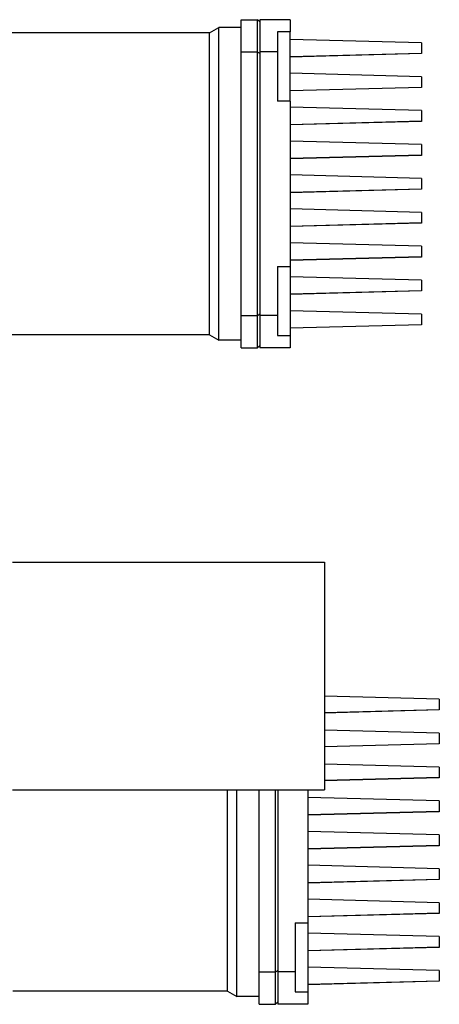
# Model space of a CAD drawing. Extents: x -89225 to 110569, y 13360 to 87647.
# Tile 164 of 256: x 41926 to 42118, y 31408 to 31858. Entities that reach past the tile are written whole.
import ezdxf

# ---------------------------------------------------------------- set-up
doc = ezdxf.new("R2010")
doc.units = 0
doc.layers.add('INSTALLATIE', color=6, linetype='Continuous')

# ---------------------------------------------------------------- blocks, each defined once
blk = doc.blocks.new('Beluchtingsinstallatie VAZ')
for p, q in [((1135897.94, -969026.01), (1135897.94, -969011.25)), ((1135897.94, -969011.25), (1135905.44, -969011.25)), ((1135905.44, -969026.01), (1135905.44, -969011.25)), ((1135906.44, -969012.25), (1135905.44, -969011.25)), ((1135906.44, -969011.25), (1135906.44, -969025.99)), ((1135920.24, -969011.25), (1135906.44, -969011.25)), ((1135920.24, -969011.25), (1135920.24, -969016.84)), ((1135883.44, -969017.25), (1135887.77, -969014.75)), ((1135887.77, -969157.75), (1135887.77, -969014.75)), ((1135897.94, -969014.75), (1135887.77, -969014.75)), ((1135883.44, -969017.25), (1135785.44, -969017.25)), ((1135883.44, -969155.25), (1135883.44, -969017.25)), ((1135914.44, -969016.84), (1135914.44, -969025.99)), ((1135920.24, -969016.84), (1135914.44, -969016.84)), ((1135920.24, -969048.41), (1135920.24, -969016.84)), ((1135980.24, -969021.82), (1135920.24, -969020.25)), ((1135980.24, -969021.82), (1135980.24, -969026.68)), ((1135897.94, -969026.01), (1135905.44, -969026.01)), ((1135897.94, -969146.44), (1135897.94, -969026.01)), ((1135905.44, -969146.44), (1135905.44, -969026.01)), ((1135914.44, -969025.99), (1135906.44, -969025.99)), ((1135906.44, -969025.99), (1135906.44, -969146.41)), ((1135914.44, -969025.99), (1135914.44, -969048.41)), ((1135980.24, -969026.68), (1135920.24, -969028.25)), ((1135980.24, -969026.69), (1135920.24, -969028.26)), ((1135980.24, -969026.71), (1135920.24, -969028.28)), ((1135980.24, -969026.72), (1135920.24, -969028.29)), ((1135980.24, -969026.73), (1135920.24, -969028.3)), ((1135980.24, -969026.68), (1135980.24, -969026.69)), ((1135980.24, -969026.69), (1135980.24, -969026.71)), ((1135980.24, -969026.71), (1135980.24, -969026.72)), ((1135980.24, -969026.72), (1135980.24, -969026.73)), ((1135980.24, -969037.31), (1135920.24, -969035.74)), ((1135980.24, -969037.31), (1135980.24, -969042.17)), ((1135980.24, -969042.17), (1135920.24, -969043.74)), ((1135980.24, -969042.18), (1135920.24, -969043.75)), ((1135980.24, -969042.19), (1135920.24, -969043.76)), ((1135980.24, -969042.21), (1135920.24, -969043.78)), ((1135980.24, -969042.22), (1135920.24, -969043.79)), ((1135980.24, -969042.23), (1135920.24, -969043.8)), ((1135980.24, -969042.24), (1135920.24, -969043.82)), ((1135980.24, -969042.17), (1135980.24, -969042.18)), ((1135980.24, -969042.18), (1135980.24, -969042.19)), ((1135980.24, -969042.19), (1135980.24, -969042.21)), ((1135980.24, -969042.21), (1135980.24, -969042.22)), ((1135980.24, -969042.22), (1135980.24, -969042.23)), ((1135980.24, -969042.23), (1135980.24, -969042.24)), ((1135920.24, -969048.41), (1135914.44, -969048.41)), ((1135920.24, -969048.41), (1135920.24, -969124.03)), ((1135980.24, -969052.8), (1135920.24, -969051.23)), ((1135980.24, -969052.8), (1135980.24, -969057.65)), ((1135980.24, -969057.65), (1135920.24, -969059.23)), ((1135980.24, -969057.67), (1135920.24, -969059.24)), ((1135980.24, -969057.68), (1135920.24, -969059.25)), ((1135980.24, -969057.69), (1135920.24, -969059.26)), ((1135980.24, -969057.71), (1135920.24, -969059.28)), ((1135980.24, -969057.72), (1135920.24, -969059.29)), ((1135980.24, -969057.73), (1135920.24, -969059.3)), ((1135980.24, -969057.74), (1135920.24, -969059.32)), ((1135980.24, -969057.76), (1135920.24, -969059.33)), ((1135980.24, -969057.65), (1135980.24, -969057.67)), ((1135980.24, -969057.67), (1135980.24, -969057.68)), ((1135980.24, -969057.68), (1135980.24, -969057.69)), ((1135980.24, -969057.69), (1135980.24, -969057.71)), ((1135980.24, -969057.71), (1135980.24, -969057.72)), ((1135980.24, -969057.72), (1135980.24, -969057.73)), ((1135980.24, -969057.73), (1135980.24, -969057.74)), ((1135980.24, -969057.74), (1135980.24, -969057.76)), ((1135980.24, -969068.3), (1135920.24, -969066.72)), ((1135980.24, -969068.3), (1135980.24, -969073.15)), ((1135980.24, -969073.15), (1135920.24, -969074.72)), ((1135980.24, -969073.17), (1135920.24, -969074.74)), ((1135980.24, -969073.18), (1135920.24, -969074.75)), ((1135980.24, -969073.19), (1135920.24, -969074.76)), ((1135980.24, -969073.21), (1135920.24, -969074.78)), ((1135980.24, -969073.22), (1135920.24, -969074.79)), ((1135980.24, -969073.23), (1135920.24, -969074.8)), ((1135980.24, -969073.24), (1135920.24, -969074.82)), ((1135980.24, -969073.26), (1135920.24, -969074.83)), ((1135980.24, -969073.15), (1135980.24, -969073.17)), ((1135980.24, -969073.17), (1135980.24, -969073.18)), ((1135980.24, -969073.18), (1135980.24, -969073.19)), ((1135980.24, -969073.19), (1135980.24, -969073.21)), ((1135980.24, -969073.21), (1135980.24, -969073.22)), ((1135980.24, -969073.22), (1135980.24, -969073.23)), ((1135980.24, -969073.23), (1135980.24, -969073.24)), ((1135980.24, -969073.24), (1135980.24, -969073.26)), ((1135980.24, -969083.8), (1135920.24, -969082.22)), ((1135980.24, -969083.8), (1135980.24, -969088.65)), ((1135980.24, -969088.65), (1135920.24, -969090.22)), ((1135980.24, -969088.67), (1135920.24, -969090.24)), ((1135980.24, -969088.68), (1135920.24, -969090.25)), ((1135980.24, -969088.69), (1135920.24, -969090.26)), ((1135980.24, -969088.73), (1135920.24, -969090.3)), ((1135980.24, -969088.74), (1135920.24, -969090.32)), ((1135980.24, -969088.76), (1135920.24, -969090.33)), ((1135980.24, -969088.65), (1135980.24, -969088.67)), ((1135980.24, -969088.67), (1135980.24, -969088.68)), ((1135980.24, -969088.68), (1135980.24, -969088.69)), ((1135980.24, -969088.69), (1135980.24, -969088.73)), ((1135980.24, -969088.73), (1135980.24, -969088.74)), ((1135980.24, -969088.74), (1135980.24, -969088.76)), ((1135980.24, -969099.3), (1135920.24, -969097.72)), ((1135980.24, -969099.3), (1135980.24, -969104.15)), ((1135980.24, -969104.15), (1135920.24, -969105.72)), ((1135980.24, -969104.17), (1135920.24, -969105.74)), ((1135980.24, -969104.18), (1135920.24, -969105.75)), ((1135980.24, -969104.19), (1135920.24, -969105.76)), ((1135980.24, -969104.21), (1135920.24, -969105.78)), ((1135980.24, -969104.22), (1135920.24, -969105.79)), ((1135980.24, -969104.23), (1135920.24, -969105.8)), ((1135980.24, -969104.24), (1135920.24, -969105.82)), ((1135980.24, -969104.26), (1135920.24, -969105.83)), ((1135980.24, -969104.15), (1135980.24, -969104.17)), ((1135980.24, -969104.17), (1135980.24, -969104.18)), ((1135980.24, -969104.18), (1135980.24, -969104.19)), ((1135980.24, -969104.19), (1135980.24, -969104.21)), ((1135980.24, -969104.21), (1135980.24, -969104.22)), ((1135980.24, -969104.22), (1135980.24, -969104.23)), ((1135980.24, -969104.23), (1135980.24, -969104.24)), ((1135980.24, -969104.24), (1135980.24, -969104.26)), ((1135980.24, -969114.8), (1135920.24, -969113.22)), ((1135980.24, -969114.8), (1135980.24, -969119.65)), ((1135980.24, -969119.65), (1135920.24, -969121.22)), ((1135980.24, -969119.67), (1135920.24, -969121.24)), ((1135980.24, -969119.68), (1135920.24, -969121.25)), ((1135980.24, -969119.69), (1135920.24, -969121.26)), ((1135980.24, -969119.71), (1135920.24, -969121.28)), ((1135980.24, -969119.72), (1135920.24, -969121.29)), ((1135980.24, -969119.73), (1135920.24, -969121.3)), ((1135980.24, -969119.74), (1135920.24, -969121.32)), ((1135980.24, -969119.76), (1135920.24, -969121.33)), ((1135980.24, -969119.65), (1135980.24, -969119.67)), ((1135980.24, -969119.67), (1135980.24, -969119.68)), ((1135980.24, -969119.68), (1135980.24, -969119.69)), ((1135980.24, -969119.69), (1135980.24, -969119.71)), ((1135980.24, -969119.71), (1135980.24, -969119.72)), ((1135980.24, -969119.72), (1135980.24, -969119.73)), ((1135980.24, -969119.73), (1135980.24, -969119.74)), ((1135980.24, -969119.74), (1135980.24, -969119.76)), ((1135914.44, -969124.03), (1135920.24, -969124.03)), ((1135914.44, -969124.03), (1135914.44, -969146.41)), ((1135920.24, -969124.03), (1135920.24, -969155.61)), ((1135980.24, -969130.31), (1135920.24, -969128.74)), ((1135980.24, -969130.31), (1135980.24, -969135.17)), ((1135980.24, -969135.17), (1135920.24, -969136.74)), ((1135980.24, -969135.18), (1135920.24, -969136.75)), ((1135980.24, -969135.19), (1135920.24, -969136.76)), ((1135980.24, -969135.21), (1135920.24, -969136.78)), ((1135980.24, -969135.22), (1135920.24, -969136.79)), ((1135980.24, -969135.23), (1135920.24, -969136.8)), ((1135980.24, -969135.24), (1135920.24, -969136.82)), ((1135980.24, -969135.17), (1135980.24, -969135.18)), ((1135980.24, -969135.18), (1135980.24, -969135.19)), ((1135980.24, -969135.19), (1135980.24, -969135.21)), ((1135980.24, -969135.21), (1135980.24, -969135.22)), ((1135980.24, -969135.22), (1135980.24, -969135.23)), ((1135980.24, -969135.23), (1135980.24, -969135.24)), ((1135897.94, -969146.44), (1135905.44, -969146.44)), ((1135897.94, -969161.25), (1135897.94, -969146.44)), ((1135905.44, -969161.25), (1135905.44, -969146.44)), ((1135914.44, -969146.41), (1135906.44, -969146.41)), ((1135906.44, -969146.41), (1135906.44, -969161.25)), ((1135914.44, -969146.41), (1135914.44, -969155.61)), ((1135980.24, -969145.82), (1135920.24, -969144.25)), ((1135980.24, -969145.82), (1135980.24, -969150.68)), ((1135980.24, -969150.68), (1135920.24, -969152.25)), ((1135980.24, -969150.69), (1135920.24, -969152.26)), ((1135980.24, -969150.71), (1135920.24, -969152.28)), ((1135980.24, -969150.72), (1135920.24, -969152.29)), ((1135980.24, -969150.73), (1135920.24, -969152.3)), ((1135980.24, -969150.68), (1135980.24, -969150.69)), ((1135980.24, -969150.69), (1135980.24, -969150.71)), ((1135980.24, -969150.71), (1135980.24, -969150.72)), ((1135980.24, -969150.72), (1135980.24, -969150.73)), ((1135883.44, -969155.25), (1135785.44, -969155.25)), ((1135883.44, -969155.25), (1135887.77, -969157.75)), ((1135914.44, -969155.61), (1135920.24, -969155.61)), ((1135920.24, -969155.61), (1135920.24, -969161.25)), ((1135897.94, -969157.75), (1135887.77, -969157.75)), ((1135906.44, -969160.25), (1135905.44, -969161.25)), ((1135897.94, -969161.25), (1135905.44, -969161.25)), ((1135920.24, -969161.25), (1135906.44, -969161.25)), ((1135793.44, -969259.25), (1135935.94, -969259.25)), ((1135935.94, -969259.25), (1135935.94, -969363.25)), ((1135988.43, -969321.82), (1135935.94, -969320.45)), ((1135988.43, -969321.82), (1135988.43, -969326.68)), ((1135988.43, -969326.68), (1135935.94, -969328.05)), ((1135988.43, -969326.69), (1135935.94, -969328.07)), ((1135988.43, -969326.71), (1135935.94, -969328.08)), ((1135988.43, -969326.72), (1135935.94, -969328.09)), ((1135988.43, -969326.73), (1135935.94, -969328.11)), ((1135988.43, -969326.68), (1135988.43, -969326.69)), ((1135988.43, -969326.69), (1135988.43, -969326.71)), ((1135988.43, -969326.71), (1135988.43, -969326.72)), ((1135988.43, -969326.72), (1135988.43, -969326.73)), ((1135988.43, -969337.31), (1135935.94, -969335.93)), ((1135988.43, -969337.31), (1135988.43, -969342.17)), ((1135988.43, -969342.17), (1135935.94, -969343.54)), ((1135988.43, -969342.18), (1135935.94, -969343.55)), ((1135988.43, -969342.19), (1135935.94, -969343.57)), ((1135988.43, -969342.21), (1135935.94, -969343.58)), ((1135988.43, -969342.22), (1135935.94, -969343.59)), ((1135988.43, -969342.23), (1135935.94, -969343.61)), ((1135988.43, -969342.24), (1135935.94, -969343.62)), ((1135988.43, -969342.17), (1135988.43, -969342.18)), ((1135988.43, -969342.18), (1135988.43, -969342.19)), ((1135988.43, -969342.19), (1135988.43, -969342.21)), ((1135988.43, -969342.21), (1135988.43, -969342.22)), ((1135988.43, -969342.22), (1135988.43, -969342.23)), ((1135988.43, -969342.23), (1135988.43, -969342.24)), ((1135988.43, -969352.8), (1135935.94, -969351.42)), ((1135988.43, -969352.8), (1135988.43, -969357.65)), ((1135988.43, -969357.65), (1135935.94, -969359.03)), ((1135988.43, -969357.67), (1135935.94, -969359.04)), ((1135988.43, -969357.68), (1135935.94, -969359.05)), ((1135988.43, -969357.69), (1135935.94, -969359.07)), ((1135988.43, -969357.71), (1135935.94, -969359.08)), ((1135988.43, -969357.72), (1135935.94, -969359.09)), ((1135988.43, -969357.73), (1135935.94, -969359.11)), ((1135988.43, -969357.74), (1135935.94, -969359.12)), ((1135988.43, -969357.76), (1135935.94, -969359.13)), ((1135988.43, -969357.65), (1135988.43, -969357.67)), ((1135988.43, -969357.67), (1135988.43, -969357.68)), ((1135988.43, -969357.68), (1135988.43, -969357.69)), ((1135988.43, -969357.69), (1135988.43, -969357.71)), ((1135988.43, -969357.71), (1135988.43, -969357.72)), ((1135988.43, -969357.72), (1135988.43, -969357.73)), ((1135988.43, -969357.73), (1135988.43, -969357.74)), ((1135988.43, -969357.74), (1135988.43, -969357.76)), ((1135793.44, -969363.25), (1135935.94, -969363.25)), ((1135891.63, -969455.25), (1135891.63, -969363.25)), ((1135895.96, -969457.75), (1135895.96, -969363.25)), ((1135906.13, -969446.44), (1135906.13, -969363.25)), ((1135913.63, -969446.44), (1135913.63, -969363.25)), ((1135914.63, -969363.25), (1135914.63, -969446.41)), ((1135928.43, -969363.25), (1135928.43, -969424.03)), ((1135988.43, -969368.3), (1135928.43, -969366.72)), ((1135988.43, -969368.3), (1135988.43, -969373.15)), ((1135988.43, -969373.15), (1135928.43, -969374.72)), ((1135988.43, -969373.17), (1135928.43, -969374.74)), ((1135988.43, -969373.18), (1135928.43, -969374.75)), ((1135988.43, -969373.19), (1135928.43, -969374.76)), ((1135988.43, -969373.21), (1135928.43, -969374.78)), ((1135988.43, -969373.22), (1135928.43, -969374.79)), ((1135988.43, -969373.23), (1135928.43, -969374.8)), ((1135988.43, -969373.24), (1135928.43, -969374.82)), ((1135988.43, -969373.26), (1135928.43, -969374.83)), ((1135988.43, -969373.15), (1135988.43, -969373.17)), ((1135988.43, -969373.17), (1135988.43, -969373.18)), ((1135988.43, -969373.18), (1135988.43, -969373.19)), ((1135988.43, -969373.19), (1135988.43, -969373.21)), ((1135988.43, -969373.21), (1135988.43, -969373.22)), ((1135988.43, -969373.22), (1135988.43, -969373.23)), ((1135988.43, -969373.23), (1135988.43, -969373.24)), ((1135988.43, -969373.24), (1135988.43, -969373.26)), ((1135988.43, -969383.8), (1135928.43, -969382.22)), ((1135988.43, -969383.8), (1135988.43, -969388.65)), ((1135988.43, -969388.65), (1135928.43, -969390.22)), ((1135988.43, -969388.67), (1135928.43, -969390.24)), ((1135988.43, -969388.68), (1135928.43, -969390.25)), ((1135988.43, -969388.69), (1135928.43, -969390.26)), ((1135988.43, -969388.73), (1135928.43, -969390.3)), ((1135988.43, -969388.74), (1135928.43, -969390.32)), ((1135988.43, -969388.76), (1135928.43, -969390.33)), ((1135988.43, -969388.65), (1135988.43, -969388.67)), ((1135988.43, -969388.67), (1135988.43, -969388.68)), ((1135988.43, -969388.68), (1135988.43, -969388.69)), ((1135988.43, -969388.69), (1135988.43, -969388.73)), ((1135988.43, -969388.73), (1135988.43, -969388.74)), ((1135988.43, -969388.74), (1135988.43, -969388.76)), ((1135988.43, -969399.3), (1135928.43, -969397.72)), ((1135988.43, -969399.3), (1135988.43, -969404.15)), ((1135988.43, -969404.15), (1135928.43, -969405.72)), ((1135988.43, -969404.17), (1135928.43, -969405.74)), ((1135988.43, -969404.18), (1135928.43, -969405.75)), ((1135988.43, -969404.19), (1135928.43, -969405.76)), ((1135988.43, -969404.21), (1135928.43, -969405.78)), ((1135988.43, -969404.22), (1135928.43, -969405.79)), ((1135988.43, -969404.23), (1135928.43, -969405.8)), ((1135988.43, -969404.24), (1135928.43, -969405.82)), ((1135988.43, -969404.26), (1135928.43, -969405.83)), ((1135988.43, -969404.15), (1135988.43, -969404.17)), ((1135988.43, -969404.17), (1135988.43, -969404.18)), ((1135988.43, -969404.18), (1135988.43, -969404.19)), ((1135988.43, -969404.19), (1135988.43, -969404.21)), ((1135988.43, -969404.21), (1135988.43, -969404.22)), ((1135988.43, -969404.22), (1135988.43, -969404.23)), ((1135988.43, -969404.23), (1135988.43, -969404.24)), ((1135988.43, -969404.24), (1135988.43, -969404.26)), ((1135988.43, -969414.8), (1135928.43, -969413.22)), ((1135988.43, -969414.8), (1135988.43, -969419.65)), ((1135988.43, -969419.65), (1135928.43, -969421.22)), ((1135988.43, -969419.67), (1135928.43, -969421.24)), ((1135988.43, -969419.68), (1135928.43, -969421.25)), ((1135988.43, -969419.69), (1135928.43, -969421.26)), ((1135988.43, -969419.71), (1135928.43, -969421.28)), ((1135988.43, -969419.72), (1135928.43, -969421.29)), ((1135988.43, -969419.73), (1135928.43, -969421.3)), ((1135988.43, -969419.74), (1135928.43, -969421.32)), ((1135988.43, -969419.76), (1135928.43, -969421.33)), ((1135988.43, -969419.65), (1135988.43, -969419.67)), ((1135988.43, -969419.67), (1135988.43, -969419.68)), ((1135988.43, -969419.68), (1135988.43, -969419.69)), ((1135988.43, -969419.69), (1135988.43, -969419.71)), ((1135988.43, -969419.71), (1135988.43, -969419.72)), ((1135988.43, -969419.72), (1135988.43, -969419.73)), ((1135988.43, -969419.73), (1135988.43, -969419.74)), ((1135988.43, -969419.74), (1135988.43, -969419.76)), ((1135922.63, -969424.03), (1135928.43, -969424.03)), ((1135922.63, -969424.03), (1135922.63, -969446.41)), ((1135928.43, -969424.03), (1135928.43, -969455.61)), ((1135988.43, -969430.31), (1135928.43, -969428.74)), ((1135988.43, -969430.31), (1135988.43, -969435.17)), ((1135988.43, -969435.17), (1135928.43, -969436.74)), ((1135988.43, -969435.18), (1135928.43, -969436.75)), ((1135988.43, -969435.19), (1135928.43, -969436.76)), ((1135988.43, -969435.21), (1135928.43, -969436.78)), ((1135988.43, -969435.22), (1135928.43, -969436.79)), ((1135988.43, -969435.23), (1135928.43, -969436.8)), ((1135988.43, -969435.24), (1135928.43, -969436.82)), ((1135988.43, -969435.17), (1135988.43, -969435.18)), ((1135988.43, -969435.18), (1135988.43, -969435.19)), ((1135988.43, -969435.19), (1135988.43, -969435.21)), ((1135988.43, -969435.21), (1135988.43, -969435.22)), ((1135988.43, -969435.22), (1135988.43, -969435.23)), ((1135988.43, -969435.23), (1135988.43, -969435.24)), ((1135906.13, -969446.44), (1135913.63, -969446.44)), ((1135906.13, -969461.25), (1135906.13, -969446.44)), ((1135913.63, -969461.25), (1135913.63, -969446.44)), ((1135922.63, -969446.41), (1135914.63, -969446.41)), ((1135914.63, -969446.41), (1135914.63, -969461.25)), ((1135922.63, -969446.41), (1135922.63, -969455.61)), ((1135988.43, -969445.82), (1135928.43, -969444.25)), ((1135988.43, -969445.82), (1135988.43, -969450.68)), ((1135988.43, -969450.68), (1135928.43, -969452.25)), ((1135988.43, -969450.69), (1135928.43, -969452.26)), ((1135988.43, -969450.71), (1135928.43, -969452.28)), ((1135988.43, -969450.72), (1135928.43, -969452.29)), ((1135988.43, -969450.73), (1135928.43, -969452.3)), ((1135988.43, -969450.68), (1135988.43, -969450.69)), ((1135988.43, -969450.69), (1135988.43, -969450.71)), ((1135988.43, -969450.71), (1135988.43, -969450.72)), ((1135988.43, -969450.72), (1135988.43, -969450.73)), ((1135891.63, -969455.25), (1135793.63, -969455.25)), ((1135891.63, -969455.25), (1135895.96, -969457.75)), ((1135922.63, -969455.61), (1135928.43, -969455.61)), ((1135928.43, -969455.61), (1135928.43, -969461.25)), ((1135906.13, -969457.75), (1135895.96, -969457.75)), ((1135906.13, -969461.25), (1135913.63, -969461.25)), ((1135914.63, -969460.25), (1135913.63, -969461.25)), ((1135928.43, -969461.25), (1135914.63, -969461.25))]:
    blk.add_line(p, q)
for centre, major_axis, ratio, start_param, end_param in [((1133163.75, -970876.66), (-3789.59, 0), 0.707401, 3.903178, 3.903561), ((1133163.75, -967297.33), (3789.59, 0), 0.706813, 5.521217, 5.5216), ((1133171.95, -967597.33), (3789.59, 0), 0.706813, 5.521217, 5.5216)]:
    blk.add_ellipse(centre, major_axis=major_axis, ratio=ratio, start_param=start_param, end_param=end_param)

msp = doc.modelspace()

# ---------------------------------------------------------------- block references
at = {"layer": 'INSTALLATIE'}
msp.add_blockref('Beluchtingsinstallatie VAZ', (-1093870.34, 1000869.49), dxfattribs=at)

doc.saveas('drawing.dxf')
